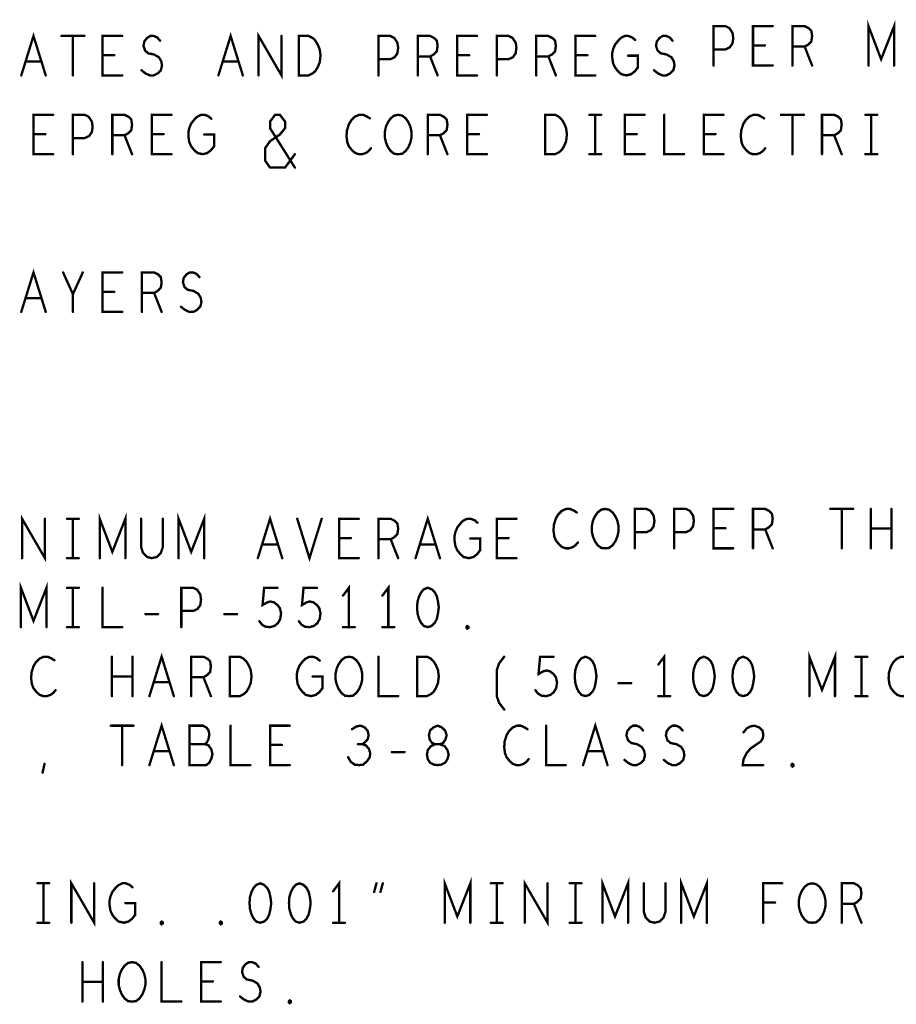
# Model space of a CAD drawing. Extents: x 28 to 61, y 24.9 to 46.
# Tile 79 of 86: x 52.2 to 54.4, y 40.8 to 43.3. Entities that reach past the tile are written whole.
import ezdxf

# ---------------------------------------------------------------- set-up
doc = ezdxf.new("R2010")
doc.units = 0
doc.layers.add('1', color=2, linetype='CONTINUOUS')

msp = doc.modelspace()

# ---------------------------------------------------------------- linework, layer by layer
at = {"layer": '1', "const_width": 0.006}
for points in [[(53.942, 43.17), (53.942, 43.27), (53.972, 43.27), (53.982, 43.265), (53.99, 43.253), (53.992, 43.24), (53.99, 43.226), (53.983, 43.216), (53.972, 43.211), (53.942, 43.211)], [(54.092, 43.17), (54.042, 43.17), (54.042, 43.27), (54.092, 43.27)], [(54.142, 43.17), (54.142, 43.27), (54.173, 43.27), (54.183, 43.265), (54.19, 43.258), (54.192, 43.245), (54.19, 43.231), (54.182, 43.223), (54.173, 43.218), (54.142, 43.218)], [(54.335, 43.17), (54.335, 43.27), (54.367, 43.186), (54.4, 43.27), (54.4, 43.17)], [(52.186, 43.145), (52.217, 43.245), (52.248, 43.145)], [(52.288, 43.245), (52.346, 43.245)], [(52.317, 43.245), (52.317, 43.145)], [(52.442, 43.145), (52.392, 43.145), (52.392, 43.245), (52.442, 43.245)], [(52.491, 43.158), (52.501, 43.15), (52.512, 43.145), (52.522, 43.145), (52.532, 43.15), (52.54, 43.158), (52.543, 43.17), (52.541, 43.181), (52.535, 43.191), (52.523, 43.198), (52.508, 43.201), (52.5, 43.208), (52.496, 43.22), (52.498, 43.231), (52.505, 43.24), (52.513, 43.245), (52.522, 43.245), (52.531, 43.241), (52.538, 43.233)], [(52.686, 43.145), (52.717, 43.245), (52.748, 43.145)], [(52.788, 43.145), (52.788, 43.245), (52.846, 43.145), (52.846, 43.245)], [(52.89, 43.145), (52.89, 43.245), (52.915, 43.245), (52.925, 43.24), (52.932, 43.233), (52.938, 43.223), (52.943, 43.211), (52.945, 43.195), (52.943, 43.178), (52.938, 43.166), (52.932, 43.156), (52.925, 43.15), (52.915, 43.145), (52.89, 43.145)], [(53.092, 43.145), (53.092, 43.245), (53.122, 43.245), (53.132, 43.24), (53.14, 43.228), (53.142, 43.215), (53.14, 43.201), (53.133, 43.191), (53.122, 43.186), (53.092, 43.186)], [(53.192, 43.145), (53.192, 43.245), (53.223, 43.245), (53.233, 43.24), (53.24, 43.233), (53.242, 43.22), (53.24, 43.206), (53.232, 43.198), (53.223, 43.193), (53.192, 43.193)], [(53.342, 43.145), (53.292, 43.145), (53.292, 43.245), (53.342, 43.245)], [(53.392, 43.145), (53.392, 43.245), (53.422, 43.245), (53.432, 43.24), (53.44, 43.228), (53.442, 43.215), (53.44, 43.201), (53.433, 43.191), (53.422, 43.186), (53.392, 43.186)], [(53.492, 43.145), (53.492, 43.245), (53.523, 43.245), (53.533, 43.24), (53.54, 43.233), (53.542, 43.22), (53.54, 43.206), (53.532, 43.198), (53.523, 43.193), (53.492, 43.193)], [(53.642, 43.145), (53.592, 43.145), (53.592, 43.245), (53.642, 43.245)], [(53.725, 43.195), (53.75, 43.195), (53.75, 43.165), (53.742, 43.155), (53.733, 43.148), (53.721, 43.145), (53.708, 43.148), (53.7, 43.155), (53.692, 43.165), (53.687, 43.176), (53.685, 43.19), (53.685, 43.201), (53.687, 43.211), (53.692, 43.223), (53.7, 43.233), (53.707, 43.24), (53.717, 43.245), (53.726, 43.245), (53.736, 43.241), (53.743, 43.235)], [(53.791, 43.158), (53.801, 43.15), (53.812, 43.145), (53.822, 43.145), (53.832, 43.15), (53.84, 43.158), (53.843, 43.17), (53.841, 43.181), (53.835, 43.191), (53.823, 43.198), (53.808, 43.201), (53.8, 43.208), (53.796, 43.22), (53.798, 43.231), (53.805, 43.24), (53.813, 43.245), (53.822, 43.245), (53.831, 43.241), (53.838, 43.233)], [(54.072, 43.221), (54.042, 43.221)], [(54.173, 43.218), (54.192, 43.17)], [(52.422, 43.196), (52.392, 43.196)], [(53.223, 43.193), (53.242, 43.145)], [(53.322, 43.196), (53.292, 43.196)], [(53.523, 43.193), (53.542, 43.145)], [(53.622, 43.196), (53.592, 43.196)], [(52.237, 43.18), (52.197, 43.18)], [(52.737, 43.18), (52.697, 43.18)], [(52.267, 42.945), (52.217, 42.945), (52.217, 43.045), (52.267, 43.045)], [(52.317, 42.945), (52.317, 43.045), (52.347, 43.045), (52.357, 43.04), (52.365, 43.028), (52.367, 43.015), (52.365, 43.001), (52.358, 42.991), (52.347, 42.986), (52.317, 42.986)], [(52.417, 42.945), (52.417, 43.045), (52.448, 43.045), (52.458, 43.04), (52.465, 43.033), (52.467, 43.02), (52.465, 43.006), (52.457, 42.998), (52.448, 42.993), (52.417, 42.993)], [(52.567, 42.945), (52.517, 42.945), (52.517, 43.045), (52.567, 43.045)], [(52.65, 42.995), (52.675, 42.995), (52.675, 42.965), (52.667, 42.955), (52.658, 42.948), (52.646, 42.945), (52.633, 42.948), (52.625, 42.955), (52.617, 42.965), (52.612, 42.976), (52.61, 42.99), (52.61, 43.001), (52.612, 43.011), (52.617, 43.023), (52.625, 43.033), (52.632, 43.04), (52.642, 43.045), (52.651, 43.045), (52.661, 43.041), (52.668, 43.035)], [(52.88, 42.911), (52.817, 43.011), (52.817, 43.028), (52.83, 43.045), (52.842, 43.045), (52.855, 43.028), (52.855, 43.011), (52.842, 42.995), (52.817, 42.978), (52.805, 42.961), (52.805, 42.928), (52.817, 42.911), (52.855, 42.911), (52.88, 42.945)], [(53.07, 43.036), (53.062, 43.041), (53.053, 43.045), (53.043, 43.045), (53.032, 43.04), (53.023, 43.031), (53.017, 43.021), (53.012, 43.005), (53.011, 42.99), (53.013, 42.975), (53.017, 42.965), (53.025, 42.955), (53.033, 42.948), (53.042, 42.945), (53.051, 42.945), (53.06, 42.948), (53.067, 42.953), (53.073, 42.96)], [(53.142, 42.945), (53.132, 42.946), (53.123, 42.953), (53.116, 42.963), (53.111, 42.975), (53.108, 42.988), (53.108, 43.001), (53.111, 43.015), (53.116, 43.026), (53.123, 43.036), (53.132, 43.043), (53.142, 43.045), (53.152, 43.043), (53.161, 43.036), (53.168, 43.026), (53.173, 43.015), (53.176, 43.001), (53.176, 42.988), (53.173, 42.975), (53.168, 42.963), (53.161, 42.953), (53.152, 42.946), (53.142, 42.945)], [(53.217, 42.945), (53.217, 43.045), (53.248, 43.045), (53.258, 43.04), (53.265, 43.033), (53.267, 43.02), (53.265, 43.006), (53.257, 42.998), (53.248, 42.993), (53.217, 42.993)], [(53.367, 42.945), (53.317, 42.945), (53.317, 43.045), (53.367, 43.045)], [(53.515, 42.945), (53.515, 43.045), (53.54, 43.045), (53.55, 43.04), (53.557, 43.033), (53.563, 43.023), (53.568, 43.011), (53.57, 42.995), (53.568, 42.978), (53.563, 42.966), (53.557, 42.956), (53.55, 42.95), (53.54, 42.945), (53.515, 42.945)], [(53.627, 43.045), (53.657, 43.045)], [(53.642, 43.045), (53.642, 42.945)], [(53.767, 42.945), (53.717, 42.945), (53.717, 43.045), (53.767, 43.045)], [(53.817, 43.045), (53.817, 42.945), (53.867, 42.945)], [(53.967, 42.945), (53.917, 42.945), (53.917, 43.045), (53.967, 43.045)], [(54.07, 43.036), (54.062, 43.041), (54.053, 43.045), (54.043, 43.045), (54.032, 43.04), (54.023, 43.031), (54.017, 43.021), (54.012, 43.005), (54.011, 42.99), (54.013, 42.975), (54.017, 42.965), (54.025, 42.955), (54.033, 42.948), (54.042, 42.945), (54.051, 42.945), (54.06, 42.948), (54.067, 42.953), (54.073, 42.96)], [(54.113, 43.045), (54.171, 43.045)], [(54.142, 43.045), (54.142, 42.945)], [(54.217, 42.945), (54.217, 43.045), (54.248, 43.045), (54.258, 43.04), (54.265, 43.033), (54.267, 43.02), (54.265, 43.006), (54.257, 42.998), (54.248, 42.993), (54.217, 42.993)], [(54.327, 43.045), (54.357, 43.045)], [(54.342, 43.045), (54.342, 42.945)], [(52.247, 42.996), (52.217, 42.996)], [(52.448, 42.993), (52.467, 42.945)], [(52.547, 42.996), (52.517, 42.996)], [(53.248, 42.993), (53.267, 42.945)], [(53.347, 42.996), (53.317, 42.996)], [(53.747, 42.996), (53.717, 42.996)], [(53.947, 42.996), (53.917, 42.996)], [(54.248, 42.993), (54.267, 42.945)], [(53.627, 42.945), (53.657, 42.945)], [(54.327, 42.945), (54.357, 42.945)], [(52.186, 42.545), (52.217, 42.645), (52.248, 42.545)], [(52.317, 42.545), (52.317, 42.59), (52.292, 42.645)], [(52.342, 42.645), (52.317, 42.59)], [(52.442, 42.545), (52.392, 42.545), (52.392, 42.645), (52.442, 42.645)], [(52.492, 42.545), (52.492, 42.645), (52.523, 42.645), (52.533, 42.64), (52.54, 42.633), (52.542, 42.62), (52.54, 42.606), (52.532, 42.598), (52.523, 42.593), (52.492, 42.593)], [(52.591, 42.558), (52.601, 42.55), (52.612, 42.545), (52.622, 42.545), (52.632, 42.55), (52.64, 42.558), (52.643, 42.57), (52.641, 42.581), (52.635, 42.591), (52.623, 42.598), (52.608, 42.601), (52.6, 42.608), (52.596, 42.62), (52.598, 42.631), (52.605, 42.64), (52.613, 42.645), (52.622, 42.645), (52.631, 42.641), (52.638, 42.633)], [(52.422, 42.596), (52.392, 42.596)], [(52.237, 42.58), (52.197, 42.58)], [(52.523, 42.593), (52.542, 42.545)], [(53.595, 42.036), (53.587, 42.041), (53.578, 42.045), (53.568, 42.045), (53.557, 42.04), (53.548, 42.031), (53.542, 42.021), (53.537, 42.005), (53.536, 41.99), (53.538, 41.975), (53.542, 41.965), (53.55, 41.955), (53.558, 41.948), (53.567, 41.945), (53.576, 41.945), (53.585, 41.948), (53.592, 41.953), (53.598, 41.96)], [(53.667, 41.945), (53.657, 41.946), (53.648, 41.953), (53.641, 41.963), (53.636, 41.975), (53.633, 41.988), (53.633, 42.001), (53.636, 42.015), (53.641, 42.026), (53.648, 42.036), (53.657, 42.043), (53.667, 42.045), (53.677, 42.043), (53.686, 42.036), (53.693, 42.026), (53.698, 42.015), (53.701, 42.001), (53.701, 41.988), (53.698, 41.975), (53.693, 41.963), (53.686, 41.953), (53.677, 41.946), (53.667, 41.945)], [(53.742, 41.945), (53.742, 42.045), (53.772, 42.045), (53.782, 42.04), (53.79, 42.028), (53.792, 42.015), (53.79, 42.001), (53.783, 41.991), (53.772, 41.986), (53.742, 41.986)], [(53.842, 41.945), (53.842, 42.045), (53.872, 42.045), (53.882, 42.04), (53.89, 42.028), (53.892, 42.015), (53.89, 42.001), (53.883, 41.991), (53.872, 41.986), (53.842, 41.986)], [(53.992, 41.945), (53.942, 41.945), (53.942, 42.045), (53.992, 42.045)], [(54.042, 41.945), (54.042, 42.045), (54.073, 42.045), (54.083, 42.04), (54.09, 42.033), (54.092, 42.02), (54.09, 42.006), (54.082, 41.998), (54.073, 41.993), (54.042, 41.993)], [(54.238, 42.045), (54.296, 42.045)], [(54.267, 42.045), (54.267, 41.945)], [(54.341, 41.945), (54.341, 42.045)], [(54.393, 42.045), (54.393, 41.945)], [(52.188, 41.92), (52.188, 42.02), (52.246, 41.92), (52.246, 42.02)], [(52.302, 42.02), (52.332, 42.02)], [(52.317, 42.02), (52.317, 41.92)], [(52.385, 41.92), (52.385, 42.02), (52.417, 41.936), (52.45, 42.02), (52.45, 41.92)], [(52.49, 42.02), (52.49, 41.948), (52.495, 41.933), (52.505, 41.923), (52.517, 41.92), (52.53, 41.923), (52.54, 41.933), (52.545, 41.948), (52.545, 42.02)], [(52.585, 41.92), (52.585, 42.02), (52.617, 41.936), (52.65, 42.02), (52.65, 41.92)], [(52.786, 41.92), (52.817, 42.02), (52.848, 41.92)], [(52.886, 42.02), (52.917, 41.92), (52.948, 42.02)], [(53.042, 41.92), (52.992, 41.92), (52.992, 42.02), (53.042, 42.02)], [(53.092, 41.92), (53.092, 42.02), (53.123, 42.02), (53.133, 42.015), (53.14, 42.008), (53.142, 41.995), (53.14, 41.981), (53.132, 41.973), (53.123, 41.968), (53.092, 41.968)], [(53.186, 41.92), (53.217, 42.02), (53.248, 41.92)], [(53.325, 41.97), (53.35, 41.97), (53.35, 41.94), (53.342, 41.93), (53.333, 41.923), (53.321, 41.92), (53.308, 41.923), (53.3, 41.93), (53.292, 41.94), (53.287, 41.951), (53.285, 41.965), (53.285, 41.976), (53.287, 41.986), (53.292, 41.998), (53.3, 42.008), (53.307, 42.015), (53.317, 42.02), (53.326, 42.02), (53.336, 42.016), (53.343, 42.01)], [(53.442, 41.92), (53.392, 41.92), (53.392, 42.02), (53.442, 42.02)], [(53.972, 41.996), (53.942, 41.996)], [(54.393, 41.995), (54.341, 41.995)], [(53.022, 41.971), (52.992, 41.971)], [(53.422, 41.971), (53.392, 41.971)], [(54.073, 41.993), (54.092, 41.945)], [(52.837, 41.955), (52.797, 41.955)], [(53.123, 41.968), (53.142, 41.92)], [(53.237, 41.955), (53.197, 41.955)], [(52.302, 41.92), (52.332, 41.92)], [(52.185, 41.745), (52.185, 41.845), (52.217, 41.761), (52.25, 41.845), (52.25, 41.745)], [(52.302, 41.845), (52.332, 41.845)], [(52.317, 41.845), (52.317, 41.745)], [(52.392, 41.845), (52.392, 41.745), (52.442, 41.745)], [(52.592, 41.745), (52.592, 41.845), (52.622, 41.845), (52.632, 41.84), (52.64, 41.828), (52.642, 41.815), (52.64, 41.801), (52.633, 41.791), (52.622, 41.786), (52.592, 41.786)], [(52.79, 41.76), (52.797, 41.751), (52.806, 41.746), (52.817, 41.745), (52.828, 41.748), (52.837, 41.755), (52.843, 41.766), (52.845, 41.78), (52.842, 41.793), (52.836, 41.801), (52.827, 41.808), (52.818, 41.81), (52.81, 41.808), (52.798, 41.801), (52.802, 41.845), (52.836, 41.845)], [(52.89, 41.76), (52.897, 41.751), (52.906, 41.746), (52.917, 41.745), (52.928, 41.748), (52.937, 41.755), (52.943, 41.766), (52.945, 41.78), (52.942, 41.793), (52.936, 41.801), (52.927, 41.808), (52.918, 41.81), (52.91, 41.808), (52.898, 41.801), (52.902, 41.845), (52.936, 41.845)], [(53.017, 41.745), (53.017, 41.845), (53.002, 41.825)], [(53.117, 41.745), (53.117, 41.845), (53.102, 41.825)], [(53.217, 41.845), (53.207, 41.841), (53.2, 41.833), (53.195, 41.823), (53.191, 41.81), (53.19, 41.795), (53.191, 41.78), (53.195, 41.766), (53.2, 41.756), (53.207, 41.748), (53.217, 41.745), (53.227, 41.748), (53.235, 41.756), (53.24, 41.766), (53.243, 41.78), (53.245, 41.795), (53.243, 41.81), (53.24, 41.823), (53.235, 41.833), (53.227, 41.841), (53.217, 41.845)], [(52.501, 41.778), (52.533, 41.778)], [(52.701, 41.778), (52.733, 41.778)], [(52.302, 41.745), (52.332, 41.745)], [(53.002, 41.745), (53.032, 41.745)], [(53.102, 41.745), (53.132, 41.745)], [(53.317, 41.741), (53.315, 41.743), (53.315, 41.746), (53.317, 41.748), (53.32, 41.746), (53.32, 41.743), (53.317, 41.741)], [(52.27, 41.661), (52.262, 41.666), (52.253, 41.67), (52.243, 41.67), (52.232, 41.665), (52.223, 41.656), (52.217, 41.646), (52.212, 41.63), (52.211, 41.615), (52.213, 41.6), (52.217, 41.59), (52.225, 41.58), (52.233, 41.573), (52.242, 41.57), (52.251, 41.57), (52.26, 41.573), (52.267, 41.578), (52.273, 41.585)], [(52.416, 41.57), (52.416, 41.67)], [(52.468, 41.67), (52.468, 41.57)], [(52.511, 41.57), (52.542, 41.67), (52.573, 41.57)], [(52.617, 41.57), (52.617, 41.67), (52.648, 41.67), (52.658, 41.665), (52.665, 41.658), (52.667, 41.645), (52.665, 41.631), (52.657, 41.623), (52.648, 41.618), (52.617, 41.618)], [(52.715, 41.57), (52.715, 41.67), (52.74, 41.67), (52.75, 41.665), (52.757, 41.658), (52.763, 41.648), (52.768, 41.636), (52.77, 41.62), (52.768, 41.603), (52.763, 41.591), (52.757, 41.581), (52.75, 41.575), (52.74, 41.57), (52.715, 41.57)], [(52.925, 41.62), (52.95, 41.62), (52.95, 41.59), (52.942, 41.58), (52.933, 41.573), (52.921, 41.57), (52.908, 41.573), (52.9, 41.58), (52.892, 41.59), (52.887, 41.601), (52.885, 41.615), (52.885, 41.626), (52.887, 41.636), (52.892, 41.648), (52.9, 41.658), (52.907, 41.665), (52.917, 41.67), (52.926, 41.67), (52.936, 41.666), (52.943, 41.66)], [(53.017, 41.57), (53.007, 41.571), (52.998, 41.578), (52.991, 41.588), (52.986, 41.6), (52.983, 41.613), (52.983, 41.626), (52.986, 41.64), (52.991, 41.651), (52.998, 41.661), (53.007, 41.668), (53.017, 41.67), (53.027, 41.668), (53.036, 41.661), (53.043, 41.651), (53.048, 41.64), (53.051, 41.626), (53.051, 41.613), (53.048, 41.6), (53.043, 41.588), (53.036, 41.578), (53.027, 41.571), (53.017, 41.57)], [(53.092, 41.67), (53.092, 41.57), (53.142, 41.57)], [(53.19, 41.57), (53.19, 41.67), (53.215, 41.67), (53.225, 41.665), (53.232, 41.658), (53.238, 41.648), (53.243, 41.636), (53.245, 41.62), (53.243, 41.603), (53.238, 41.591), (53.232, 41.581), (53.225, 41.575), (53.215, 41.57), (53.19, 41.57)], [(53.411, 41.536), (53.398, 41.553), (53.392, 41.57), (53.392, 41.636), (53.398, 41.653), (53.411, 41.67)], [(53.49, 41.585), (53.497, 41.576), (53.506, 41.571), (53.517, 41.57), (53.528, 41.573), (53.537, 41.58), (53.543, 41.591), (53.545, 41.605), (53.542, 41.618), (53.536, 41.626), (53.527, 41.633), (53.518, 41.635), (53.51, 41.633), (53.498, 41.626), (53.502, 41.67), (53.536, 41.67)], [(53.617, 41.67), (53.607, 41.666), (53.6, 41.658), (53.595, 41.648), (53.591, 41.635), (53.59, 41.62), (53.591, 41.605), (53.595, 41.591), (53.6, 41.581), (53.607, 41.573), (53.617, 41.57), (53.627, 41.573), (53.635, 41.581), (53.64, 41.591), (53.643, 41.605), (53.645, 41.62), (53.643, 41.635), (53.64, 41.648), (53.635, 41.658), (53.627, 41.666), (53.617, 41.67)], [(53.817, 41.57), (53.817, 41.67), (53.802, 41.65)], [(53.917, 41.67), (53.907, 41.666), (53.9, 41.658), (53.895, 41.648), (53.891, 41.635), (53.89, 41.62), (53.891, 41.605), (53.895, 41.591), (53.9, 41.581), (53.907, 41.573), (53.917, 41.57), (53.927, 41.573), (53.935, 41.581), (53.94, 41.591), (53.943, 41.605), (53.945, 41.62), (53.943, 41.635), (53.94, 41.648), (53.935, 41.658), (53.927, 41.666), (53.917, 41.67)], [(54.017, 41.67), (54.007, 41.666), (54, 41.658), (53.995, 41.648), (53.991, 41.635), (53.99, 41.62), (53.991, 41.605), (53.995, 41.591), (54, 41.581), (54.007, 41.573), (54.017, 41.57), (54.027, 41.573), (54.035, 41.581), (54.04, 41.591), (54.043, 41.605), (54.045, 41.62), (54.043, 41.635), (54.04, 41.648), (54.035, 41.658), (54.027, 41.666), (54.017, 41.67)], [(54.185, 41.57), (54.185, 41.67), (54.217, 41.586), (54.25, 41.67), (54.25, 41.57)], [(54.302, 41.67), (54.332, 41.67)], [(54.317, 41.67), (54.317, 41.57)], [(54.445, 41.661), (54.437, 41.666), (54.428, 41.67), (54.418, 41.67), (54.407, 41.665), (54.398, 41.656), (54.392, 41.646), (54.387, 41.63), (54.386, 41.615), (54.388, 41.6), (54.392, 41.59), (54.4, 41.58), (54.408, 41.573), (54.417, 41.57), (54.426, 41.57), (54.435, 41.573), (54.442, 41.578), (54.448, 41.585)], [(52.468, 41.62), (52.416, 41.62)], [(52.562, 41.605), (52.522, 41.605)], [(52.648, 41.618), (52.667, 41.57)], [(53.701, 41.603), (53.733, 41.603)], [(53.802, 41.57), (53.832, 41.57)], [(54.302, 41.57), (54.332, 41.57)], [(52.413, 41.495), (52.471, 41.495)], [(52.442, 41.495), (52.442, 41.395)], [(52.511, 41.395), (52.542, 41.495), (52.573, 41.395)], [(52.652, 41.448), (52.657, 41.453), (52.661, 41.461), (52.663, 41.473), (52.661, 41.483), (52.656, 41.49), (52.647, 41.495), (52.613, 41.495), (52.613, 41.395), (52.655, 41.395), (52.663, 41.401), (52.668, 41.411), (52.671, 41.423), (52.668, 41.435), (52.661, 41.445), (52.652, 41.448), (52.613, 41.448)], [(52.717, 41.495), (52.717, 41.395), (52.767, 41.395)], [(52.867, 41.395), (52.817, 41.395), (52.817, 41.495), (52.867, 41.495)], [(53.051, 41.448), (53.058, 41.453), (53.065, 41.461), (53.067, 41.471), (53.065, 41.481), (53.058, 41.49), (53.047, 41.495), (53.036, 41.493), (53.025, 41.486)], [(53.242, 41.395), (53.251, 41.396), (53.261, 41.401), (53.267, 41.41), (53.27, 41.421), (53.267, 41.433), (53.26, 41.443), (53.248, 41.448), (53.236, 41.448), (53.228, 41.451), (53.222, 41.46), (53.22, 41.471), (53.223, 41.483), (53.232, 41.491), (53.242, 41.495), (53.252, 41.491), (53.261, 41.483), (53.265, 41.471), (53.262, 41.46), (53.256, 41.451), (53.248, 41.448), (53.236, 41.448), (53.225, 41.443), (53.217, 41.433), (53.215, 41.421), (53.217, 41.41), (53.223, 41.401), (53.233, 41.396), (53.242, 41.395)], [(53.47, 41.486), (53.462, 41.491), (53.453, 41.495), (53.443, 41.495), (53.432, 41.49), (53.423, 41.481), (53.417, 41.471), (53.412, 41.455), (53.411, 41.44), (53.413, 41.425), (53.417, 41.415), (53.425, 41.405), (53.433, 41.398), (53.442, 41.395), (53.451, 41.395), (53.46, 41.398), (53.467, 41.403), (53.473, 41.41)], [(53.517, 41.495), (53.517, 41.395), (53.567, 41.395)], [(53.611, 41.395), (53.642, 41.495), (53.673, 41.395)], [(53.716, 41.408), (53.726, 41.4), (53.737, 41.395), (53.747, 41.395), (53.757, 41.4), (53.765, 41.408), (53.768, 41.42), (53.766, 41.431), (53.76, 41.441), (53.748, 41.448), (53.733, 41.451), (53.725, 41.458), (53.721, 41.47), (53.723, 41.481), (53.73, 41.49), (53.738, 41.495), (53.747, 41.495), (53.756, 41.491), (53.763, 41.483)], [(53.816, 41.408), (53.826, 41.4), (53.837, 41.395), (53.847, 41.395), (53.857, 41.4), (53.865, 41.408), (53.868, 41.42), (53.866, 41.431), (53.86, 41.441), (53.848, 41.448), (53.833, 41.451), (53.825, 41.458), (53.821, 41.47), (53.823, 41.481), (53.83, 41.49), (53.838, 41.495), (53.847, 41.495), (53.856, 41.491), (53.863, 41.483)], [(54.018, 41.478), (54.026, 41.488), (54.035, 41.493), (54.045, 41.495), (54.057, 41.491), (54.066, 41.483), (54.068, 41.473), (54.067, 41.463), (54.062, 41.455), (54.037, 41.438), (54.026, 41.426), (54.018, 41.41), (54.016, 41.395), (54.068, 41.395)], [(52.847, 41.446), (52.817, 41.446)], [(53.015, 41.415), (53.022, 41.403), (53.032, 41.396), (53.043, 41.395), (53.053, 41.396), (53.063, 41.405), (53.07, 41.415), (53.071, 41.425), (53.068, 41.436), (53.06, 41.445), (53.051, 41.448), (53.04, 41.448)], [(52.562, 41.43), (52.522, 41.43)], [(53.126, 41.428), (53.158, 41.428)], [(53.662, 41.43), (53.622, 41.43)], [(52.24, 41.376), (52.245, 41.398)], [(54.142, 41.391), (54.14, 41.393), (54.14, 41.396), (54.142, 41.398), (54.145, 41.396), (54.145, 41.393), (54.142, 41.391)], [(52.227, 41.095), (52.257, 41.095)], [(52.242, 41.095), (52.242, 40.995)], [(52.313, 40.995), (52.313, 41.095), (52.371, 40.995), (52.371, 41.095)], [(52.45, 41.045), (52.475, 41.045), (52.475, 41.015), (52.467, 41.005), (52.458, 40.998), (52.446, 40.995), (52.433, 40.998), (52.425, 41.005), (52.417, 41.015), (52.412, 41.026), (52.41, 41.04), (52.41, 41.051), (52.412, 41.061), (52.417, 41.073), (52.425, 41.083), (52.432, 41.09), (52.442, 41.095), (52.451, 41.095), (52.461, 41.091), (52.468, 41.085)], [(52.792, 41.095), (52.782, 41.091), (52.775, 41.083), (52.77, 41.073), (52.766, 41.06), (52.765, 41.045), (52.766, 41.03), (52.77, 41.016), (52.775, 41.006), (52.782, 40.998), (52.792, 40.995), (52.802, 40.998), (52.81, 41.006), (52.815, 41.016), (52.818, 41.03), (52.82, 41.045), (52.818, 41.06), (52.815, 41.073), (52.81, 41.083), (52.802, 41.091), (52.792, 41.095)], [(52.892, 41.095), (52.882, 41.091), (52.875, 41.083), (52.87, 41.073), (52.866, 41.06), (52.865, 41.045), (52.866, 41.03), (52.87, 41.016), (52.875, 41.006), (52.882, 40.998), (52.892, 40.995), (52.902, 40.998), (52.91, 41.006), (52.915, 41.016), (52.918, 41.03), (52.92, 41.045), (52.918, 41.06), (52.915, 41.073), (52.91, 41.083), (52.902, 41.091), (52.892, 41.095)], [(52.992, 40.995), (52.992, 41.095), (52.977, 41.075)], [(53.081, 41.073), (53.087, 41.095)], [(53.103, 41.095), (53.097, 41.073)], [(53.26, 40.995), (53.26, 41.095), (53.292, 41.011), (53.325, 41.095), (53.325, 40.995)], [(53.377, 41.095), (53.407, 41.095)], [(53.392, 41.095), (53.392, 40.995)], [(53.463, 40.995), (53.463, 41.095), (53.521, 40.995), (53.521, 41.095)], [(53.577, 41.095), (53.607, 41.095)], [(53.592, 41.095), (53.592, 40.995)], [(53.66, 40.995), (53.66, 41.095), (53.692, 41.011), (53.725, 41.095), (53.725, 40.995)], [(53.765, 41.095), (53.765, 41.023), (53.77, 41.008), (53.78, 40.998), (53.792, 40.995), (53.805, 40.998), (53.815, 41.008), (53.82, 41.023), (53.82, 41.095)], [(53.86, 40.995), (53.86, 41.095), (53.892, 41.011), (53.925, 41.095), (53.925, 40.995)], [(54.068, 40.995), (54.068, 41.095), (54.116, 41.095)], [(54.192, 40.995), (54.182, 40.996), (54.173, 41.003), (54.166, 41.013), (54.161, 41.025), (54.158, 41.038), (54.158, 41.051), (54.161, 41.065), (54.166, 41.076), (54.173, 41.086), (54.182, 41.093), (54.192, 41.095), (54.202, 41.093), (54.211, 41.086), (54.218, 41.076), (54.223, 41.065), (54.226, 41.051), (54.226, 41.038), (54.223, 41.025), (54.218, 41.013), (54.211, 41.003), (54.202, 40.996), (54.192, 40.995)], [(54.267, 40.995), (54.267, 41.095), (54.298, 41.095), (54.308, 41.09), (54.315, 41.083), (54.317, 41.07), (54.315, 41.056), (54.307, 41.048), (54.298, 41.043), (54.267, 41.043)], [(54.098, 41.046), (54.068, 41.046)], [(54.298, 41.043), (54.317, 40.995)], [(52.227, 40.995), (52.257, 40.995)], [(52.542, 40.991), (52.54, 40.993), (52.54, 40.996), (52.542, 40.998), (52.545, 40.996), (52.545, 40.993), (52.542, 40.991)], [(52.692, 40.991), (52.69, 40.993), (52.69, 40.996), (52.692, 40.998), (52.695, 40.996), (52.695, 40.993), (52.692, 40.991)], [(52.977, 40.995), (53.007, 40.995)], [(53.377, 40.995), (53.407, 40.995)], [(53.577, 40.995), (53.607, 40.995)], [(52.341, 40.795), (52.341, 40.895)], [(52.393, 40.895), (52.393, 40.795)], [(52.467, 40.795), (52.457, 40.796), (52.448, 40.803), (52.441, 40.813), (52.436, 40.825), (52.433, 40.838), (52.433, 40.851), (52.436, 40.865), (52.441, 40.876), (52.448, 40.886), (52.457, 40.893), (52.467, 40.895), (52.477, 40.893), (52.486, 40.886), (52.493, 40.876), (52.498, 40.865), (52.501, 40.851), (52.501, 40.838), (52.498, 40.825), (52.493, 40.813), (52.486, 40.803), (52.477, 40.796), (52.467, 40.795)], [(52.542, 40.895), (52.542, 40.795), (52.592, 40.795)], [(52.692, 40.795), (52.642, 40.795), (52.642, 40.895), (52.692, 40.895)], [(52.741, 40.808), (52.751, 40.8), (52.762, 40.795), (52.772, 40.795), (52.782, 40.8), (52.79, 40.808), (52.793, 40.82), (52.791, 40.831), (52.785, 40.841), (52.773, 40.848), (52.758, 40.851), (52.75, 40.858), (52.746, 40.87), (52.748, 40.881), (52.755, 40.89), (52.763, 40.895), (52.772, 40.895), (52.781, 40.891), (52.788, 40.883)], [(52.393, 40.845), (52.341, 40.845)], [(52.672, 40.846), (52.642, 40.846)], [(52.867, 40.791), (52.865, 40.793), (52.865, 40.796), (52.867, 40.798), (52.87, 40.796), (52.87, 40.793), (52.867, 40.791)]]:
    msp.add_lwpolyline(points, dxfattribs=at)
at = {"layer": '1', "const_width": 0.003}
for points in [[(54.0935, 43.27, 1), (54.0905, 43.27, 1)], [(52.2895, 43.245, 1), (52.2865, 43.245, 1)], [(52.3185, 43.245, 1), (52.3155, 43.245, 1)], [(52.3475, 43.245, 1), (52.3445, 43.245, 1)], [(52.4435, 43.245, 1), (52.4405, 43.245, 1)], [(52.8475, 43.245, 1), (52.8445, 43.245, 1)], [(53.3435, 43.245, 1), (53.3405, 43.245, 1)], [(53.6435, 43.245, 1), (53.6405, 43.245, 1)], [(52.5395, 43.233, 1), (52.5365, 43.233, 1)], [(53.7445, 43.235, 1), (53.7415, 43.235, 1)], [(53.8395, 43.233, 1), (53.8365, 43.233, 1)], [(54.0435, 43.221, 1), (54.0405, 43.221, 1)], [(54.0735, 43.221, 1), (54.0705, 43.221, 1)], [(54.1435, 43.218, 1), (54.1405, 43.218, 1)], [(54.1745, 43.218, 1), (54.1715, 43.218, 1)], [(52.3935, 43.196, 1), (52.3905, 43.196, 1)], [(52.4235, 43.196, 1), (52.4205, 43.196, 1)], [(53.1935, 43.193, 1), (53.1905, 43.193, 1)], [(53.2245, 43.193, 1), (53.2215, 43.193, 1)], [(53.2935, 43.196, 1), (53.2905, 43.196, 1)], [(53.3235, 43.196, 1), (53.3205, 43.196, 1)], [(53.4935, 43.193, 1), (53.4905, 43.193, 1)], [(53.5245, 43.193, 1), (53.5215, 43.193, 1)], [(53.5935, 43.196, 1), (53.5905, 43.196, 1)], [(53.6235, 43.196, 1), (53.6205, 43.196, 1)], [(53.7265, 43.195, 1), (53.7235, 43.195, 1)], [(53.9435, 43.211, 1), (53.9405, 43.211, 1)], [(52.1985, 43.18, 1), (52.1955, 43.18, 1)], [(52.2385, 43.18, 1), (52.2355, 43.18, 1)], [(52.6985, 43.18, 1), (52.6955, 43.18, 1)], [(52.7385, 43.18, 1), (52.7355, 43.18, 1)], [(53.0935, 43.186, 1), (53.0905, 43.186, 1)], [(53.3935, 43.186, 1), (53.3905, 43.186, 1)], [(53.9435, 43.17, 1), (53.9405, 43.17, 1)], [(54.0935, 43.17, 1), (54.0905, 43.17, 1)], [(54.1435, 43.17, 1), (54.1405, 43.17, 1)], [(54.1935, 43.17, 1), (54.1905, 43.17, 1)], [(54.3365, 43.17, 1), (54.3335, 43.17, 1)], [(54.4015, 43.17, 1), (54.3985, 43.17, 1)], [(52.1875, 43.145, 1), (52.1845, 43.145, 1)], [(52.2495, 43.145, 1), (52.2465, 43.145, 1)], [(52.3185, 43.145, 1), (52.3155, 43.145, 1)], [(52.4435, 43.145, 1), (52.4405, 43.145, 1)], [(52.4925, 43.158, 1), (52.4895, 43.158, 1)], [(52.6875, 43.145, 1), (52.6845, 43.145, 1)], [(52.7495, 43.145, 1), (52.7465, 43.145, 1)], [(52.7895, 43.145, 1), (52.7865, 43.145, 1)], [(52.8915, 43.145, 1), (52.8885, 43.145, 1)], [(52.8915, 43.145, 1), (52.8885, 43.145, 1)], [(53.0935, 43.145, 1), (53.0905, 43.145, 1)], [(53.1935, 43.145, 1), (53.1905, 43.145, 1)], [(53.2435, 43.145, 1), (53.2405, 43.145, 1)], [(53.3435, 43.145, 1), (53.3405, 43.145, 1)], [(53.3935, 43.145, 1), (53.3905, 43.145, 1)], [(53.4935, 43.145, 1), (53.4905, 43.145, 1)], [(53.5435, 43.145, 1), (53.5405, 43.145, 1)], [(53.6435, 43.145, 1), (53.6405, 43.145, 1)], [(53.7925, 43.158, 1), (53.7895, 43.158, 1)], [(52.2685, 43.045, 1), (52.2655, 43.045, 1)], [(52.5685, 43.045, 1), (52.5655, 43.045, 1)], [(53.3685, 43.045, 1), (53.3655, 43.045, 1)], [(53.6285, 43.045, 1), (53.6255, 43.045, 1)], [(53.6435, 43.045, 1), (53.6405, 43.045, 1)], [(53.6585, 43.045, 1), (53.6555, 43.045, 1)], [(53.7685, 43.045, 1), (53.7655, 43.045, 1)], [(53.8185, 43.045, 1), (53.8155, 43.045, 1)], [(53.9685, 43.045, 1), (53.9655, 43.045, 1)], [(54.1145, 43.045, 1), (54.1115, 43.045, 1)], [(54.1435, 43.045, 1), (54.1405, 43.045, 1)], [(54.1725, 43.045, 1), (54.1695, 43.045, 1)], [(54.3285, 43.045, 1), (54.3255, 43.045, 1)], [(54.3435, 43.045, 1), (54.3405, 43.045, 1)], [(54.3585, 43.045, 1), (54.3555, 43.045, 1)], [(52.6695, 43.035, 1), (52.6665, 43.035, 1)], [(53.0715, 43.036, 1), (53.0685, 43.036, 1)], [(54.0715, 43.036, 1), (54.0685, 43.036, 1)], [(52.2185, 42.996, 1), (52.2155, 42.996, 1)], [(52.2485, 42.996, 1), (52.2455, 42.996, 1)], [(52.4185, 42.993, 1), (52.4155, 42.993, 1)], [(52.4495, 42.993, 1), (52.4465, 42.993, 1)], [(52.5185, 42.996, 1), (52.5155, 42.996, 1)], [(52.5485, 42.996, 1), (52.5455, 42.996, 1)], [(52.6515, 42.995, 1), (52.6485, 42.995, 1)], [(53.2185, 42.993, 1), (53.2155, 42.993, 1)], [(53.2495, 42.993, 1), (53.2465, 42.993, 1)], [(53.3185, 42.996, 1), (53.3155, 42.996, 1)], [(53.3485, 42.996, 1), (53.3455, 42.996, 1)], [(53.7185, 42.996, 1), (53.7155, 42.996, 1)], [(53.7485, 42.996, 1), (53.7455, 42.996, 1)], [(53.9185, 42.996, 1), (53.9155, 42.996, 1)], [(53.9485, 42.996, 1), (53.9455, 42.996, 1)], [(54.2185, 42.993, 1), (54.2155, 42.993, 1)], [(54.2495, 42.993, 1), (54.2465, 42.993, 1)], [(52.3185, 42.986, 1), (52.3155, 42.986, 1)], [(52.2685, 42.945, 1), (52.2655, 42.945, 1)], [(52.3185, 42.945, 1), (52.3155, 42.945, 1)], [(52.4185, 42.945, 1), (52.4155, 42.945, 1)], [(52.4685, 42.945, 1), (52.4655, 42.945, 1)], [(52.5685, 42.945, 1), (52.5655, 42.945, 1)], [(52.8815, 42.945, 1), (52.8785, 42.945, 1)], [(53.0745, 42.96, 1), (53.0715, 42.96, 1)], [(53.1435, 42.945, 1), (53.1405, 42.945, 1)], [(53.1435, 42.945, 1), (53.1405, 42.945, 1)], [(53.2185, 42.945, 1), (53.2155, 42.945, 1)], [(53.2685, 42.945, 1), (53.2655, 42.945, 1)], [(53.3685, 42.945, 1), (53.3655, 42.945, 1)], [(53.5165, 42.945, 1), (53.5135, 42.945, 1)], [(53.5165, 42.945, 1), (53.5135, 42.945, 1)], [(53.6285, 42.945, 1), (53.6255, 42.945, 1)], [(53.6435, 42.945, 1), (53.6405, 42.945, 1)], [(53.6585, 42.945, 1), (53.6555, 42.945, 1)], [(53.7685, 42.945, 1), (53.7655, 42.945, 1)], [(53.8685, 42.945, 1), (53.8655, 42.945, 1)], [(53.9685, 42.945, 1), (53.9655, 42.945, 1)], [(54.0745, 42.96, 1), (54.0715, 42.96, 1)], [(54.1435, 42.945, 1), (54.1405, 42.945, 1)], [(54.2185, 42.945, 1), (54.2155, 42.945, 1)], [(54.2685, 42.945, 1), (54.2655, 42.945, 1)], [(54.3285, 42.945, 1), (54.3255, 42.945, 1)], [(54.3435, 42.945, 1), (54.3405, 42.945, 1)], [(54.3585, 42.945, 1), (54.3555, 42.945, 1)], [(52.8815, 42.911, 1), (52.8785, 42.911, 1)], [(52.2935, 42.645, 1), (52.2905, 42.645, 1)], [(52.3435, 42.645, 1), (52.3405, 42.645, 1)], [(52.4435, 42.645, 1), (52.4405, 42.645, 1)], [(52.6395, 42.633, 1), (52.6365, 42.633, 1)], [(52.3935, 42.596, 1), (52.3905, 42.596, 1)], [(52.4235, 42.596, 1), (52.4205, 42.596, 1)], [(52.1985, 42.58, 1), (52.1955, 42.58, 1)], [(52.2385, 42.58, 1), (52.2355, 42.58, 1)], [(52.3185, 42.59, 1), (52.3155, 42.59, 1)], [(52.4935, 42.593, 1), (52.4905, 42.593, 1)], [(52.5245, 42.593, 1), (52.5215, 42.593, 1)], [(52.1875, 42.545, 1), (52.1845, 42.545, 1)], [(52.2495, 42.545, 1), (52.2465, 42.545, 1)], [(52.3185, 42.545, 1), (52.3155, 42.545, 1)], [(52.4435, 42.545, 1), (52.4405, 42.545, 1)], [(52.4935, 42.545, 1), (52.4905, 42.545, 1)], [(52.5435, 42.545, 1), (52.5405, 42.545, 1)], [(52.5925, 42.558, 1), (52.5895, 42.558, 1)], [(53.9935, 42.045, 1), (53.9905, 42.045, 1)], [(54.2395, 42.045, 1), (54.2365, 42.045, 1)], [(54.2685, 42.045, 1), (54.2655, 42.045, 1)], [(54.2975, 42.045, 1), (54.2945, 42.045, 1)], [(54.3425, 42.045, 1), (54.3395, 42.045, 1)], [(54.3945, 42.045, 1), (54.3915, 42.045, 1)], [(52.2475, 42.02, 1), (52.2445, 42.02, 1)], [(52.3035, 42.02, 1), (52.3005, 42.02, 1)], [(52.3185, 42.02, 1), (52.3155, 42.02, 1)], [(52.3335, 42.02, 1), (52.3305, 42.02, 1)], [(52.4915, 42.02, 1), (52.4885, 42.02, 1)], [(52.5465, 42.02, 1), (52.5435, 42.02, 1)], [(52.8875, 42.02, 1), (52.8845, 42.02, 1)], [(52.9495, 42.02, 1), (52.9465, 42.02, 1)], [(53.0435, 42.02, 1), (53.0405, 42.02, 1)], [(53.4435, 42.02, 1), (53.4405, 42.02, 1)], [(53.5965, 42.036, 1), (53.5935, 42.036, 1)], [(53.3445, 42.01, 1), (53.3415, 42.01, 1)], [(53.9435, 41.996, 1), (53.9405, 41.996, 1)], [(53.9735, 41.996, 1), (53.9705, 41.996, 1)], [(54.3425, 41.995, 1), (54.3395, 41.995, 1)], [(54.3945, 41.995, 1), (54.3915, 41.995, 1)], [(52.9935, 41.971, 1), (52.9905, 41.971, 1)], [(53.0235, 41.971, 1), (53.0205, 41.971, 1)], [(53.3265, 41.97, 1), (53.3235, 41.97, 1)], [(53.3935, 41.971, 1), (53.3905, 41.971, 1)], [(53.4235, 41.971, 1), (53.4205, 41.971, 1)], [(53.7435, 41.986, 1), (53.7405, 41.986, 1)], [(53.8435, 41.986, 1), (53.8405, 41.986, 1)], [(54.0435, 41.993, 1), (54.0405, 41.993, 1)], [(54.0745, 41.993, 1), (54.0715, 41.993, 1)], [(52.7985, 41.955, 1), (52.7955, 41.955, 1)], [(52.8385, 41.955, 1), (52.8355, 41.955, 1)], [(53.0935, 41.968, 1), (53.0905, 41.968, 1)], [(53.1245, 41.968, 1), (53.1215, 41.968, 1)], [(53.1985, 41.955, 1), (53.1955, 41.955, 1)], [(53.2385, 41.955, 1), (53.2355, 41.955, 1)], [(53.5995, 41.96, 1), (53.5965, 41.96, 1)], [(53.6685, 41.945, 1), (53.6655, 41.945, 1)], [(53.6685, 41.945, 1), (53.6655, 41.945, 1)], [(53.7435, 41.945, 1), (53.7405, 41.945, 1)], [(53.8435, 41.945, 1), (53.8405, 41.945, 1)], [(53.9935, 41.945, 1), (53.9905, 41.945, 1)], [(54.0435, 41.945, 1), (54.0405, 41.945, 1)], [(54.0935, 41.945, 1), (54.0905, 41.945, 1)], [(54.2685, 41.945, 1), (54.2655, 41.945, 1)], [(54.3425, 41.945, 1), (54.3395, 41.945, 1)], [(54.3945, 41.945, 1), (54.3915, 41.945, 1)], [(52.1895, 41.92, 1), (52.1865, 41.92, 1)], [(52.3035, 41.92, 1), (52.3005, 41.92, 1)], [(52.3185, 41.92, 1), (52.3155, 41.92, 1)], [(52.3335, 41.92, 1), (52.3305, 41.92, 1)], [(52.3865, 41.92, 1), (52.3835, 41.92, 1)], [(52.4515, 41.92, 1), (52.4485, 41.92, 1)], [(52.5865, 41.92, 1), (52.5835, 41.92, 1)], [(52.6515, 41.92, 1), (52.6485, 41.92, 1)], [(52.7875, 41.92, 1), (52.7845, 41.92, 1)], [(52.8495, 41.92, 1), (52.8465, 41.92, 1)], [(53.0435, 41.92, 1), (53.0405, 41.92, 1)], [(53.0935, 41.92, 1), (53.0905, 41.92, 1)], [(53.1435, 41.92, 1), (53.1405, 41.92, 1)], [(53.1875, 41.92, 1), (53.1845, 41.92, 1)], [(53.2495, 41.92, 1), (53.2465, 41.92, 1)], [(53.4435, 41.92, 1), (53.4405, 41.92, 1)], [(52.3035, 41.845, 1), (52.3005, 41.845, 1)], [(52.3185, 41.845, 1), (52.3155, 41.845, 1)], [(52.3335, 41.845, 1), (52.3305, 41.845, 1)], [(52.3935, 41.845, 1), (52.3905, 41.845, 1)], [(52.8375, 41.845, 1), (52.8345, 41.845, 1)], [(52.9375, 41.845, 1), (52.9345, 41.845, 1)], [(53.2185, 41.845, 1), (53.2155, 41.845, 1)], [(53.2185, 41.845, 1), (53.2155, 41.845, 1)], [(53.0035, 41.825, 1), (53.0005, 41.825, 1)], [(53.1035, 41.825, 1), (53.1005, 41.825, 1)], [(52.5025, 41.778, 1), (52.4995, 41.778, 1)], [(52.5345, 41.778, 1), (52.5315, 41.778, 1)], [(52.5935, 41.786, 1), (52.5905, 41.786, 1)], [(52.7025, 41.778, 1), (52.6995, 41.778, 1)], [(52.7345, 41.778, 1), (52.7315, 41.778, 1)], [(52.1865, 41.745, 1), (52.1835, 41.745, 1)], [(52.2515, 41.745, 1), (52.2485, 41.745, 1)], [(52.3035, 41.745, 1), (52.3005, 41.745, 1)], [(52.3185, 41.745, 1), (52.3155, 41.745, 1)], [(52.3335, 41.745, 1), (52.3305, 41.745, 1)], [(52.4435, 41.745, 1), (52.4405, 41.745, 1)], [(52.5935, 41.745, 1), (52.5905, 41.745, 1)], [(52.7915, 41.76, 1), (52.7885, 41.76, 1)], [(52.8915, 41.76, 1), (52.8885, 41.76, 1)], [(53.0035, 41.745, 1), (53.0005, 41.745, 1)], [(53.0185, 41.745, 1), (53.0155, 41.745, 1)], [(53.0335, 41.745, 1), (53.0305, 41.745, 1)], [(53.1035, 41.745, 1), (53.1005, 41.745, 1)], [(53.1185, 41.745, 1), (53.1155, 41.745, 1)], [(53.1335, 41.745, 1), (53.1305, 41.745, 1)], [(53.3185, 41.741, 1), (53.3155, 41.741, 1)], [(53.3185, 41.741, 1), (53.3155, 41.741, 1)], [(52.4175, 41.67, 1), (52.4145, 41.67, 1)], [(52.4695, 41.67, 1), (52.4665, 41.67, 1)], [(53.0935, 41.67, 1), (53.0905, 41.67, 1)], [(53.4125, 41.67, 1), (53.4095, 41.67, 1)], [(53.5375, 41.67, 1), (53.5345, 41.67, 1)], [(53.6185, 41.67, 1), (53.6155, 41.67, 1)], [(53.6185, 41.67, 1), (53.6155, 41.67, 1)], [(53.9185, 41.67, 1), (53.9155, 41.67, 1)], [(53.9185, 41.67, 1), (53.9155, 41.67, 1)], [(54.0185, 41.67, 1), (54.0155, 41.67, 1)], [(54.0185, 41.67, 1), (54.0155, 41.67, 1)], [(54.3035, 41.67, 1), (54.3005, 41.67, 1)], [(54.3185, 41.67, 1), (54.3155, 41.67, 1)], [(54.3335, 41.67, 1), (54.3305, 41.67, 1)], [(52.2715, 41.661, 1), (52.2685, 41.661, 1)], [(52.9445, 41.66, 1), (52.9415, 41.66, 1)], [(53.8035, 41.65, 1), (53.8005, 41.65, 1)], [(52.4175, 41.62, 1), (52.4145, 41.62, 1)], [(52.4695, 41.62, 1), (52.4665, 41.62, 1)], [(52.9265, 41.62, 1), (52.9235, 41.62, 1)], [(52.5235, 41.605, 1), (52.5205, 41.605, 1)], [(52.5635, 41.605, 1), (52.5605, 41.605, 1)], [(52.6185, 41.618, 1), (52.6155, 41.618, 1)], [(52.6495, 41.618, 1), (52.6465, 41.618, 1)], [(53.7025, 41.603, 1), (53.6995, 41.603, 1)], [(53.7345, 41.603, 1), (53.7315, 41.603, 1)], [(52.2745, 41.585, 1), (52.2715, 41.585, 1)], [(52.4175, 41.57, 1), (52.4145, 41.57, 1)], [(52.4695, 41.57, 1), (52.4665, 41.57, 1)], [(52.5125, 41.57, 1), (52.5095, 41.57, 1)], [(52.5745, 41.57, 1), (52.5715, 41.57, 1)], [(52.6185, 41.57, 1), (52.6155, 41.57, 1)], [(52.6685, 41.57, 1), (52.6655, 41.57, 1)], [(52.7165, 41.57, 1), (52.7135, 41.57, 1)], [(52.7165, 41.57, 1), (52.7135, 41.57, 1)], [(53.0185, 41.57, 1), (53.0155, 41.57, 1)], [(53.0185, 41.57, 1), (53.0155, 41.57, 1)], [(53.1435, 41.57, 1), (53.1405, 41.57, 1)], [(53.1915, 41.57, 1), (53.1885, 41.57, 1)], [(53.1915, 41.57, 1), (53.1885, 41.57, 1)], [(53.4915, 41.585, 1), (53.4885, 41.585, 1)], [(53.8035, 41.57, 1), (53.8005, 41.57, 1)], [(53.8185, 41.57, 1), (53.8155, 41.57, 1)], [(53.8335, 41.57, 1), (53.8305, 41.57, 1)], [(54.1865, 41.57, 1), (54.1835, 41.57, 1)], [(54.2515, 41.57, 1), (54.2485, 41.57, 1)], [(54.3035, 41.57, 1), (54.3005, 41.57, 1)], [(54.3185, 41.57, 1), (54.3155, 41.57, 1)], [(54.3335, 41.57, 1), (54.3305, 41.57, 1)], [(53.4125, 41.536, 1), (53.4095, 41.536, 1)], [(52.4145, 41.495, 1), (52.4115, 41.495, 1)], [(52.4435, 41.495, 1), (52.4405, 41.495, 1)], [(52.4725, 41.495, 1), (52.4695, 41.495, 1)], [(52.7185, 41.495, 1), (52.7155, 41.495, 1)], [(52.8685, 41.495, 1), (52.8655, 41.495, 1)], [(53.5185, 41.495, 1), (53.5155, 41.495, 1)], [(53.0265, 41.486, 1), (53.0235, 41.486, 1)], [(53.4715, 41.486, 1), (53.4685, 41.486, 1)], [(53.7645, 41.483, 1), (53.7615, 41.483, 1)], [(53.8645, 41.483, 1), (53.8615, 41.483, 1)], [(54.0195, 41.478, 1), (54.0165, 41.478, 1)], [(52.6145, 41.448, 1), (52.6115, 41.448, 1)], [(52.6535, 41.448, 1), (52.6505, 41.448, 1)], [(52.8185, 41.446, 1), (52.8155, 41.446, 1)], [(52.8485, 41.446, 1), (52.8455, 41.446, 1)], [(53.0415, 41.448, 1), (53.0385, 41.448, 1)], [(53.0525, 41.448, 1), (53.0495, 41.448, 1)], [(52.5235, 41.43, 1), (52.5205, 41.43, 1)], [(52.5635, 41.43, 1), (52.5605, 41.43, 1)], [(53.1275, 41.428, 1), (53.1245, 41.428, 1)], [(53.1595, 41.428, 1), (53.1565, 41.428, 1)], [(53.6235, 41.43, 1), (53.6205, 41.43, 1)], [(53.6635, 41.43, 1), (53.6605, 41.43, 1)], [(52.2465, 41.398, 1), (52.2435, 41.398, 1)], [(52.4435, 41.395, 1), (52.4405, 41.395, 1)], [(52.5125, 41.395, 1), (52.5095, 41.395, 1)], [(52.5745, 41.395, 1), (52.5715, 41.395, 1)], [(52.7685, 41.395, 1), (52.7655, 41.395, 1)], [(52.8685, 41.395, 1), (52.8655, 41.395, 1)], [(53.0165, 41.415, 1), (53.0135, 41.415, 1)], [(53.2435, 41.395, 1), (53.2405, 41.395, 1)], [(53.2435, 41.395, 1), (53.2405, 41.395, 1)], [(53.4745, 41.41, 1), (53.4715, 41.41, 1)], [(53.5685, 41.395, 1), (53.5655, 41.395, 1)], [(53.6125, 41.395, 1), (53.6095, 41.395, 1)], [(53.6745, 41.395, 1), (53.6715, 41.395, 1)], [(53.7175, 41.408, 1), (53.7145, 41.408, 1)], [(53.8175, 41.408, 1), (53.8145, 41.408, 1)], [(54.0695, 41.395, 1), (54.0665, 41.395, 1)], [(52.2415, 41.376, 1), (52.2385, 41.376, 1)], [(54.1435, 41.391, 1), (54.1405, 41.391, 1)], [(54.1435, 41.391, 1), (54.1405, 41.391, 1)], [(52.2285, 41.095, 1), (52.2255, 41.095, 1)], [(52.2435, 41.095, 1), (52.2405, 41.095, 1)], [(52.2585, 41.095, 1), (52.2555, 41.095, 1)], [(52.3725, 41.095, 1), (52.3695, 41.095, 1)], [(52.7935, 41.095, 1), (52.7905, 41.095, 1)], [(52.7935, 41.095, 1), (52.7905, 41.095, 1)], [(52.8935, 41.095, 1), (52.8905, 41.095, 1)], [(52.8935, 41.095, 1), (52.8905, 41.095, 1)], [(53.0885, 41.095, 1), (53.0855, 41.095, 1)], [(53.1045, 41.095, 1), (53.1015, 41.095, 1)], [(53.3785, 41.095, 1), (53.3755, 41.095, 1)], [(53.3935, 41.095, 1), (53.3905, 41.095, 1)], [(53.4085, 41.095, 1), (53.4055, 41.095, 1)], [(53.5225, 41.095, 1), (53.5195, 41.095, 1)], [(53.5785, 41.095, 1), (53.5755, 41.095, 1)], [(53.5935, 41.095, 1), (53.5905, 41.095, 1)], [(53.6085, 41.095, 1), (53.6055, 41.095, 1)], [(53.7665, 41.095, 1), (53.7635, 41.095, 1)], [(53.8215, 41.095, 1), (53.8185, 41.095, 1)], [(54.1175, 41.095, 1), (54.1145, 41.095, 1)], [(52.4695, 41.085, 1), (52.4665, 41.085, 1)], [(52.9785, 41.075, 1), (52.9755, 41.075, 1)], [(53.0825, 41.073, 1), (53.0795, 41.073, 1)], [(53.0985, 41.073, 1), (53.0955, 41.073, 1)], [(52.4515, 41.045, 1), (52.4485, 41.045, 1)], [(54.0695, 41.046, 1), (54.0665, 41.046, 1)], [(54.0995, 41.046, 1), (54.0965, 41.046, 1)], [(54.2685, 41.043, 1), (54.2655, 41.043, 1)], [(54.2995, 41.043, 1), (54.2965, 41.043, 1)], [(52.2285, 40.995, 1), (52.2255, 40.995, 1)], [(52.2435, 40.995, 1), (52.2405, 40.995, 1)], [(52.2585, 40.995, 1), (52.2555, 40.995, 1)], [(52.3145, 40.995, 1), (52.3115, 40.995, 1)], [(52.9785, 40.995, 1), (52.9755, 40.995, 1)], [(52.9935, 40.995, 1), (52.9905, 40.995, 1)], [(53.0085, 40.995, 1), (53.0055, 40.995, 1)], [(53.2615, 40.995, 1), (53.2585, 40.995, 1)], [(53.3265, 40.995, 1), (53.3235, 40.995, 1)], [(53.3785, 40.995, 1), (53.3755, 40.995, 1)], [(53.3935, 40.995, 1), (53.3905, 40.995, 1)], [(53.4085, 40.995, 1), (53.4055, 40.995, 1)], [(53.4645, 40.995, 1), (53.4615, 40.995, 1)], [(53.5785, 40.995, 1), (53.5755, 40.995, 1)], [(53.5935, 40.995, 1), (53.5905, 40.995, 1)], [(53.6085, 40.995, 1), (53.6055, 40.995, 1)], [(53.6615, 40.995, 1), (53.6585, 40.995, 1)], [(53.7265, 40.995, 1), (53.7235, 40.995, 1)], [(53.8615, 40.995, 1), (53.8585, 40.995, 1)], [(53.9265, 40.995, 1), (53.9235, 40.995, 1)], [(54.0695, 40.995, 1), (54.0665, 40.995, 1)], [(54.1935, 40.995, 1), (54.1905, 40.995, 1)], [(54.1935, 40.995, 1), (54.1905, 40.995, 1)], [(54.2685, 40.995, 1), (54.2655, 40.995, 1)], [(54.3185, 40.995, 1), (54.3155, 40.995, 1)], [(52.5435, 40.991, 1), (52.5405, 40.991, 1)], [(52.5435, 40.991, 1), (52.5405, 40.991, 1)], [(52.6935, 40.991, 1), (52.6905, 40.991, 1)], [(52.6935, 40.991, 1), (52.6905, 40.991, 1)], [(52.3425, 40.895, 1), (52.3395, 40.895, 1)], [(52.3945, 40.895, 1), (52.3915, 40.895, 1)], [(52.5435, 40.895, 1), (52.5405, 40.895, 1)], [(52.6935, 40.895, 1), (52.6905, 40.895, 1)], [(52.7895, 40.883, 1), (52.7865, 40.883, 1)], [(52.3425, 40.845, 1), (52.3395, 40.845, 1)], [(52.3945, 40.845, 1), (52.3915, 40.845, 1)], [(52.6435, 40.846, 1), (52.6405, 40.846, 1)], [(52.6735, 40.846, 1), (52.6705, 40.846, 1)], [(52.3425, 40.795, 1), (52.3395, 40.795, 1)], [(52.3945, 40.795, 1), (52.3915, 40.795, 1)], [(52.4685, 40.795, 1), (52.4655, 40.795, 1)], [(52.4685, 40.795, 1), (52.4655, 40.795, 1)], [(52.5935, 40.795, 1), (52.5905, 40.795, 1)], [(52.6935, 40.795, 1), (52.6905, 40.795, 1)], [(52.7425, 40.808, 1), (52.7395, 40.808, 1)], [(52.8685, 40.791, 1), (52.8655, 40.791, 1)], [(52.8685, 40.791, 1), (52.8655, 40.791, 1)]]:
    msp.add_lwpolyline(points, format="xyb", close=True, dxfattribs=at)

doc.saveas('drawing.dxf')
